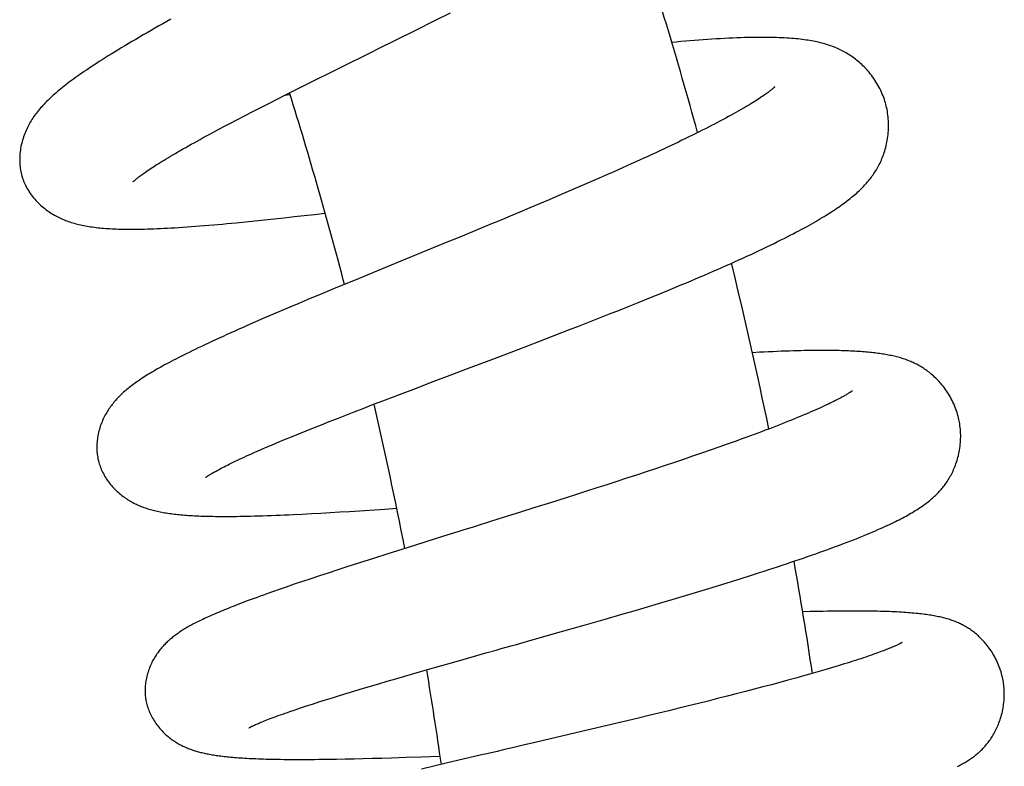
# Model space of a CAD drawing. Header units: millimetres. Extents: x 117 to 1320, y -43 to 1845.
# Tile 101 of 106: x 1239 to 1283, y 1654 to 1687. Entities that reach past the tile are written whole.
import ezdxf

# ---------------------------------------------------------------- set-up
doc = ezdxf.new("R2010")
doc.units = ezdxf.units.MM
doc.header["$LTSCALE"] = 65.395
doc.layers.get('0').update_dxf_attribs({"linetype": 'CONTINUOUS'})

msp = doc.modelspace()

# ---------------------------------------------------------------- linework, layer by layer
at = {"color": 7, "linetype": 'Continuous'}
for p, q in [((1257.624, 1686.973), (1258.287, 1687.305)), ((1256.743, 1686.534), (1257.624, 1686.973)), ((1252.901, 1684.626), (1253.733, 1685.04)), ((1252.288, 1684.321), (1252.901, 1684.626)), ((1251.297, 1683.825), (1251.689, 1684.021)), ((1251.689, 1684.021), (1252.288, 1684.321)), ((1250.535, 1683.441), (1250.912, 1683.631)), ((1251.119, 1683.644), (1250.867, 1683.609)), ((1250.912, 1683.631), (1251.297, 1683.825)), ((1249.806, 1683.07), (1250.167, 1683.254)), ((1250.167, 1683.254), (1250.535, 1683.441)), ((1248.775, 1682.539), (1249.11, 1682.713)), ((1249.11, 1682.713), (1249.454, 1682.89)), ((1249.454, 1682.89), (1249.806, 1683.07)), ((1248.131, 1682.201), (1248.449, 1682.368)), ((1248.449, 1682.368), (1248.775, 1682.539)), ((1247.526, 1681.878), (1247.823, 1682.037)), ((1247.823, 1682.037), (1248.131, 1682.201)), ((1266.364, 1680.549), (1265.981, 1680.377)), ((1266.739, 1680.719), (1266.364, 1680.549)), ((1265.193, 1680.028), (1264.79, 1679.851)), ((1265.591, 1680.203), (1265.193, 1680.028)), ((1265.981, 1680.377), (1265.591, 1680.203)), ((1264.382, 1679.673), (1263.969, 1679.494)), ((1264.79, 1679.851), (1264.382, 1679.673)), ((1263.551, 1679.315), (1263.129, 1679.134)), ((1263.969, 1679.494), (1263.551, 1679.315)), ((1262.27, 1678.77), (1261.834, 1678.586)), ((1262.702, 1678.952), (1262.27, 1678.77)), ((1263.129, 1679.134), (1262.702, 1678.952)), ((1251.751, 1678.244), (1252.209, 1678.296)), ((1252.209, 1678.296), (1252.686, 1678.352)), ((1261.393, 1678.4), (1260.949, 1678.215)), ((1261.834, 1678.586), (1261.393, 1678.4)), ((1249.12, 1677.961), (1249.542, 1678.004)), ((1249.542, 1678.004), (1249.971, 1678.048)), ((1249.971, 1678.048), (1250.407, 1678.095)), ((1250.407, 1678.095), (1250.849, 1678.143)), ((1250.849, 1678.143), (1251.297, 1678.193)), ((1251.297, 1678.193), (1251.751, 1678.244)), ((1260.052, 1677.841), (1259.376, 1677.562)), ((1260.501, 1678.028), (1260.052, 1677.841)), ((1260.949, 1678.215), (1260.501, 1678.028)), ((1259.376, 1677.562), (1258.701, 1677.283)), ((1258.026, 1677.005), (1255.568, 1675.996)), ((1258.701, 1677.283), (1258.026, 1677.005)), ((1255.568, 1675.996), (1254.027, 1675.362)), ((1254.027, 1675.362), (1253.167, 1675.007)), ((1252.536, 1674.744), (1251.918, 1674.486)), ((1253.167, 1675.007), (1252.536, 1674.744)), ((1267.575, 1674.72), (1267.999, 1674.894)), ((1251.513, 1674.316), (1251.113, 1674.148)), ((1251.918, 1674.486), (1251.513, 1674.316)), ((1266.276, 1674.194), (1266.712, 1674.37)), ((1266.712, 1674.37), (1267.145, 1674.545)), ((1267.145, 1674.545), (1267.575, 1674.72)), ((1250.719, 1673.98), (1250.331, 1673.814)), ((1251.113, 1674.148), (1250.719, 1673.98)), ((1265.396, 1673.844), (1265.837, 1674.019)), ((1265.837, 1674.019), (1266.276, 1674.194)), ((1249.572, 1673.487), (1249.201, 1673.325)), ((1249.948, 1673.65), (1249.572, 1673.487)), ((1250.331, 1673.814), (1249.948, 1673.65)), ((1264.056, 1673.318), (1264.505, 1673.494)), ((1264.505, 1673.494), (1264.952, 1673.669)), ((1264.952, 1673.669), (1265.396, 1673.844)), ((1262.921, 1672.879), (1263.604, 1673.143)), ((1263.604, 1673.143), (1264.056, 1673.318)), ((1261.318, 1672.264), (1262.235, 1672.615)), ((1262.235, 1672.615), (1262.921, 1672.879)), ((1260.178, 1671.83), (1261.318, 1672.264)), ((1259.054, 1671.404), (1260.178, 1671.83)), ((1256.647, 1670.491), (1257.512, 1670.82)), ((1256.009, 1670.249), (1256.647, 1670.491)), ((1276.243, 1670.412), (1276.243, 1670.412)), ((1254.776, 1669.777), (1255.385, 1670.01)), ((1255.385, 1670.01), (1256.009, 1670.249)), ((1253.609, 1669.325), (1253.989, 1669.473)), ((1253.989, 1669.473), (1254.379, 1669.624)), ((1254.379, 1669.624), (1254.776, 1669.777)), ((1252.516, 1668.896), (1252.872, 1669.037)), ((1252.872, 1669.037), (1253.236, 1669.18)), ((1253.236, 1669.18), (1253.609, 1669.325)), ((1251.502, 1668.49), (1251.831, 1668.622)), ((1251.831, 1668.622), (1252.169, 1668.758)), ((1252.169, 1668.758), (1252.516, 1668.896)), ((1250.58, 1668.109), (1250.876, 1668.233)), ((1250.876, 1668.233), (1251.184, 1668.36)), ((1251.184, 1668.36), (1251.502, 1668.49)), ((1271.006, 1668.15), (1270.645, 1668.021)), ((1271.356, 1668.277), (1271.006, 1668.15)), ((1250.023, 1667.873), (1250.295, 1667.989)), ((1250.295, 1667.989), (1250.58, 1668.109)), ((1269.894, 1667.757), (1269.505, 1667.622)), ((1270.274, 1667.89), (1269.894, 1667.757)), ((1270.645, 1668.021), (1270.274, 1667.89)), ((1268.703, 1667.348), (1268.292, 1667.209)), ((1269.108, 1667.486), (1268.703, 1667.348)), ((1269.505, 1667.622), (1269.108, 1667.486)), ((1267.453, 1666.928), (1267.026, 1666.787)), ((1267.875, 1667.069), (1267.453, 1666.928)), ((1268.292, 1667.209), (1267.875, 1667.069)), ((1266.159, 1666.502), (1265.718, 1666.359)), ((1266.595, 1666.645), (1266.159, 1666.502)), ((1267.026, 1666.787), (1266.595, 1666.645)), ((1264.824, 1666.07), (1264.371, 1665.925)), ((1265.273, 1666.215), (1264.824, 1666.07)), ((1265.718, 1666.359), (1265.273, 1666.215)), ((1263.454, 1665.632), (1262.76, 1665.412)), ((1263.914, 1665.779), (1263.454, 1665.632)), ((1264.371, 1665.925), (1263.914, 1665.779)), ((1254.217, 1665.052), (1254.666, 1665.081)), ((1254.666, 1665.081), (1255.349, 1665.127)), ((1255.349, 1665.127), (1255.885, 1665.165)), ((1262.063, 1665.192), (1261.367, 1664.973)), ((1262.76, 1665.412), (1262.063, 1665.192)), ((1251.664, 1664.902), (1252.072, 1664.923)), ((1252.072, 1664.923), (1252.488, 1664.946)), ((1252.488, 1664.946), (1252.91, 1664.971)), ((1252.91, 1664.971), (1253.339, 1664.996)), ((1253.339, 1664.996), (1253.775, 1665.023)), ((1253.775, 1665.023), (1254.217, 1665.052)), ((1261.367, 1664.973), (1260.444, 1664.683)), ((1257.926, 1663.894), (1256.357, 1663.401)), ((1256.357, 1663.401), (1255.486, 1663.126)), ((1254.848, 1662.923), (1254.223, 1662.723)), ((1255.486, 1663.126), (1254.848, 1662.923)), ((1253.611, 1662.526), (1253.211, 1662.396)), ((1254.223, 1662.723), (1253.611, 1662.526)), ((1252.045, 1662.013), (1251.672, 1661.888)), ((1252.427, 1662.139), (1252.045, 1662.013)), ((1252.815, 1662.267), (1252.427, 1662.139)), ((1253.211, 1662.396), (1252.815, 1662.267)), ((1270.845, 1661.892), (1271.271, 1662.026)), ((1271.271, 1662.026), (1271.691, 1662.158)), ((1271.691, 1662.158), (1272.103, 1662.29)), ((1251.307, 1661.764), (1250.946, 1661.641)), ((1251.672, 1661.888), (1251.307, 1661.764)), ((1269.534, 1661.489), (1269.976, 1661.624)), ((1269.976, 1661.624), (1270.413, 1661.758)), ((1270.413, 1661.758), (1270.845, 1661.892)), ((1268.19, 1661.085), (1268.64, 1661.22)), ((1268.64, 1661.22), (1269.089, 1661.354)), ((1269.089, 1661.354), (1269.534, 1661.489)), ((1266.593, 1660.615), (1267.281, 1660.816)), ((1267.281, 1660.816), (1267.737, 1660.951)), ((1267.737, 1660.951), (1268.19, 1661.085)), ((1265.195, 1660.21), (1265.897, 1660.412)), ((1265.897, 1660.412), (1266.593, 1660.615)), ((1263.082, 1659.605), (1264.255, 1659.94)), ((1264.255, 1659.94), (1265.195, 1660.21)), ((1261.691, 1659.211), (1263.082, 1659.605)), ((1258.326, 1658.257), (1259.204, 1658.506)), ((1259.204, 1658.506), (1259.873, 1658.696)), ((1257.261, 1657.953), (1257.895, 1658.134)), ((1257.895, 1658.134), (1258.326, 1658.257)), ((1255.849, 1657.545), (1256.242, 1657.66)), ((1256.242, 1657.66), (1256.643, 1657.776)), ((1256.643, 1657.776), (1257.261, 1657.953)), ((1274.057, 1657.667), (1273.715, 1657.572)), ((1274.388, 1657.761), (1274.057, 1657.667)), ((1274.709, 1657.853), (1274.388, 1657.761)), ((1275.02, 1657.943), (1274.709, 1657.853)), ((1254.358, 1657.106), (1254.719, 1657.214)), ((1254.719, 1657.214), (1255.087, 1657.323)), ((1255.087, 1657.323), (1255.464, 1657.433)), ((1255.464, 1657.433), (1255.849, 1657.545)), ((1272.253, 1657.178), (1271.864, 1657.076)), ((1272.633, 1657.279), (1272.253, 1657.178)), ((1273.003, 1657.378), (1272.633, 1657.279)), ((1273.364, 1657.476), (1273.003, 1657.378)), ((1273.715, 1657.572), (1273.364, 1657.476)), ((1253.011, 1656.697), (1253.332, 1656.796)), ((1253.332, 1656.796), (1253.664, 1656.897)), ((1253.664, 1656.897), (1254.006, 1657.001)), ((1254.006, 1657.001), (1254.358, 1657.106)), ((1270.646, 1656.762), (1270.225, 1656.656)), ((1271.059, 1656.868), (1270.646, 1656.762)), ((1271.466, 1656.972), (1271.059, 1656.868)), ((1271.864, 1657.076), (1271.466, 1656.972)), ((1251.589, 1656.242), (1251.847, 1656.327)), ((1251.847, 1656.327), (1252.119, 1656.415)), ((1252.119, 1656.415), (1252.404, 1656.506)), ((1252.404, 1656.506), (1252.701, 1656.6)), ((1252.701, 1656.6), (1253.011, 1656.697)), ((1268.931, 1656.333), (1268.49, 1656.224)), ((1269.367, 1656.441), (1268.931, 1656.333)), ((1269.799, 1656.548), (1269.367, 1656.441)), ((1270.225, 1656.656), (1269.799, 1656.548)), ((1251.112, 1656.081), (1251.344, 1656.16)), ((1251.344, 1656.16), (1251.589, 1656.242)), ((1267.144, 1655.897), (1266.686, 1655.787)), ((1267.597, 1656.007), (1267.144, 1655.897)), ((1268.046, 1656.116), (1267.597, 1656.007)), ((1268.49, 1656.224), (1268.046, 1656.116)), ((1265.293, 1655.454), (1264.59, 1655.288)), ((1265.993, 1655.621), (1265.293, 1655.454)), ((1266.686, 1655.787), (1265.993, 1655.621)), ((1249.272, 1655.344), (1249.271, 1655.344)), ((1263.885, 1655.122), (1262.944, 1654.901)), ((1264.59, 1655.288), (1263.885, 1655.122)), ((1262.003, 1654.68), (1261.533, 1654.571)), ((1262.944, 1654.901), (1262.003, 1654.68)), ((1256.979, 1654.054), (1257.825, 1654.084)), ((1252.798, 1653.948), (1253.188, 1653.953)), ((1253.188, 1653.953), (1253.581, 1653.96)), ((1253.581, 1653.96), (1253.978, 1653.968)), ((1253.978, 1653.968), (1254.383, 1653.978)), ((1254.383, 1653.978), (1254.797, 1653.988)), ((1254.797, 1653.988), (1255.22, 1654)), ((1255.22, 1654), (1255.65, 1654.012)), ((1255.65, 1654.012), (1256.308, 1654.032)), ((1256.308, 1654.032), (1256.979, 1654.054)), ((1258.093, 1653.767), (1256.994, 1653.508))]:
    msp.add_line(p, q, dxfattribs=at)
for points in [[(1245.796, 1687.016), (1245.615, 1686.915), (1245.436, 1686.814), (1245.258, 1686.714), (1245.081, 1686.613), (1244.906, 1686.514), (1244.732, 1686.414), (1244.559, 1686.314), (1244.388, 1686.215), (1244.219, 1686.117), (1244.053, 1686.019), (1243.889, 1685.922), (1243.729, 1685.827), (1243.572, 1685.733), (1243.419, 1685.64), (1243.27, 1685.549), (1243.125, 1685.46), (1242.984, 1685.373), (1242.847, 1685.287), (1242.715, 1685.204), (1242.588, 1685.123), (1242.465, 1685.043), (1242.346, 1684.966), (1242.231, 1684.891), (1242.121, 1684.817), (1242.013, 1684.745), (1241.91, 1684.674), (1241.809, 1684.605), (1241.712, 1684.537), (1241.617, 1684.471), (1241.525, 1684.405), (1241.436, 1684.34), (1241.349, 1684.276), (1241.264, 1684.213), (1241.181, 1684.151), (1241.101, 1684.089), (1241.023, 1684.028), (1240.947, 1683.968), (1240.873, 1683.908), (1240.801, 1683.849), (1240.731, 1683.791), (1240.662, 1683.732), (1240.595, 1683.674), (1240.53, 1683.617), (1240.467, 1683.559), (1240.405, 1683.502), (1240.345, 1683.446), (1240.287, 1683.389), (1240.23, 1683.332), (1240.175, 1683.276), (1240.121, 1683.22), (1240.069, 1683.164), (1240.019, 1683.108), (1239.969, 1683.052), (1239.921, 1682.995), (1239.874, 1682.939), (1239.829, 1682.882), (1239.784, 1682.824), (1239.741, 1682.767), (1239.699, 1682.709), (1239.659, 1682.65), (1239.619, 1682.592), (1239.581, 1682.533), (1239.544, 1682.473), (1239.508, 1682.414), (1239.474, 1682.354), (1239.441, 1682.294), (1239.409, 1682.233), (1239.378, 1682.17), (1239.347, 1682.107), (1239.317, 1682.041), (1239.289, 1681.974), (1239.261, 1681.905), (1239.234, 1681.835), (1239.209, 1681.764), (1239.185, 1681.691), (1239.162, 1681.618), (1239.142, 1681.545), (1239.123, 1681.471), (1239.106, 1681.396), (1239.09, 1681.321), (1239.076, 1681.245), (1239.065, 1681.169), (1239.055, 1681.092), (1239.047, 1681.016), (1239.041, 1680.939), (1239.037, 1680.863), (1239.035, 1680.787), (1239.035, 1680.712), (1239.036, 1680.637), (1239.04, 1680.563), (1239.046, 1680.491), (1239.054, 1680.419), (1239.063, 1680.348), (1239.074, 1680.278), (1239.087, 1680.209), (1239.101, 1680.141), (1239.118, 1680.075), (1239.135, 1680.009), (1239.15, 1679.962)], [(1253.733, 1685.04), (1254.367, 1685.354), (1254.579, 1685.459), (1254.792, 1685.565), (1255.007, 1685.671), (1256.743, 1686.534)], [(1277.743, 1683.213), (1277.727, 1683.272), (1277.703, 1683.352), (1277.677, 1683.432), (1277.649, 1683.513), (1277.618, 1683.593), (1277.586, 1683.673), (1277.551, 1683.754), (1277.514, 1683.833), (1277.475, 1683.913), (1277.434, 1683.991), (1277.392, 1684.069), (1277.347, 1684.146), (1277.301, 1684.222), (1277.253, 1684.296), (1277.203, 1684.369), (1277.153, 1684.44), (1277.101, 1684.51), (1277.049, 1684.577), (1276.995, 1684.643), (1276.941, 1684.706), (1276.887, 1684.768), (1276.832, 1684.827), (1276.777, 1684.884), (1276.721, 1684.94), (1276.665, 1684.993), (1276.609, 1685.044), (1276.553, 1685.094), (1276.496, 1685.142), (1276.439, 1685.189), (1276.382, 1685.234), (1276.324, 1685.277), (1276.266, 1685.319), (1276.207, 1685.36), (1276.149, 1685.399), (1276.09, 1685.437), (1276.031, 1685.474), (1275.972, 1685.509), (1275.913, 1685.543), (1275.853, 1685.575), (1275.793, 1685.607), (1275.732, 1685.637), (1275.671, 1685.667), (1275.608, 1685.695), (1275.546, 1685.723), (1275.482, 1685.75), (1275.418, 1685.775), (1275.353, 1685.8), (1275.288, 1685.824), (1275.221, 1685.847), (1275.154, 1685.869), (1275.087, 1685.89), (1275.018, 1685.911), (1274.948, 1685.93), (1274.877, 1685.949), (1274.805, 1685.967), (1274.731, 1685.985), (1274.657, 1686.001), (1274.581, 1686.017), (1274.504, 1686.032), (1274.425, 1686.047), (1274.345, 1686.061), (1274.263, 1686.074), (1274.179, 1686.087), (1274.094, 1686.099), (1274.006, 1686.111), (1273.915, 1686.121), (1273.823, 1686.132), (1273.727, 1686.142), (1273.629, 1686.151), (1273.527, 1686.159), (1273.423, 1686.167), (1273.316, 1686.174), (1273.206, 1686.181), (1273.093, 1686.186), (1272.977, 1686.191), (1272.858, 1686.196), (1272.735, 1686.199), (1272.608, 1686.202), (1272.477, 1686.204), (1272.341, 1686.205), (1272.202, 1686.206), (1272.057, 1686.205), (1271.907, 1686.204), (1271.752, 1686.201), (1271.592, 1686.198), (1271.427, 1686.193), (1271.257, 1686.188), (1271.083, 1686.182), (1270.905, 1686.174), (1270.723, 1686.166), (1270.539, 1686.156), (1270.352, 1686.146), (1270.163, 1686.134), (1269.972, 1686.122), (1269.779, 1686.109), (1269.583, 1686.095), (1269.386, 1686.08), (1269.187, 1686.064), (1268.987, 1686.048), (1268.785, 1686.031), (1268.581, 1686.013), (1268.376, 1685.995), (1268.179, 1685.976)], [(1272.776, 1683.995), (1272.776, 1683.995), (1272.775, 1683.994), (1272.773, 1683.992), (1272.77, 1683.989), (1272.766, 1683.985), (1272.76, 1683.979), (1272.753, 1683.972), (1272.744, 1683.963), (1272.733, 1683.953), (1272.721, 1683.942), (1272.707, 1683.929), (1272.691, 1683.915), (1272.672, 1683.9), (1272.652, 1683.882), (1272.629, 1683.863), (1272.604, 1683.843), (1272.577, 1683.821), (1272.546, 1683.797), (1272.513, 1683.772), (1272.477, 1683.744), (1272.438, 1683.715), (1272.395, 1683.684), (1272.349, 1683.652), (1272.3, 1683.617), (1272.247, 1683.58), (1272.191, 1683.542), (1272.132, 1683.502), (1272.069, 1683.461), (1272.002, 1683.417), (1271.932, 1683.373), (1271.859, 1683.326), (1271.782, 1683.279), (1271.702, 1683.23), (1271.619, 1683.179), (1271.532, 1683.127), (1271.442, 1683.074), (1271.348, 1683.019), (1271.251, 1682.963), (1271.15, 1682.905), (1271.045, 1682.847), (1270.938, 1682.786), (1270.826, 1682.725), (1270.712, 1682.662), (1270.594, 1682.599), (1270.473, 1682.534), (1270.349, 1682.468), (1270.221, 1682.401), (1270.091, 1682.333), (1269.958, 1682.264), (1269.821, 1682.194), (1269.682, 1682.123), (1269.54, 1682.051), (1269.395, 1681.978), (1269.248, 1681.905), (1269.098, 1681.831), (1268.945, 1681.756), (1268.79, 1681.68), (1268.633, 1681.604), (1268.473, 1681.527), (1268.31, 1681.449), (1268.145, 1681.371), (1267.978, 1681.292), (1267.808, 1681.212), (1267.636, 1681.132), (1267.461, 1681.05), (1267.284, 1680.969), (1267.105, 1680.886), (1266.923, 1680.803), (1266.739, 1680.719)], [(1267.999, 1674.894), (1268.21, 1674.981), (1268.419, 1675.068), (1268.626, 1675.155), (1268.832, 1675.241), (1269.036, 1675.327), (1269.239, 1675.413), (1269.44, 1675.499), (1269.639, 1675.584), (1269.836, 1675.669), (1270.032, 1675.754), (1270.226, 1675.839), (1270.418, 1675.923), (1270.608, 1676.007), (1270.797, 1676.091), (1270.984, 1676.174), (1271.169, 1676.258), (1271.353, 1676.342), (1271.536, 1676.425), (1271.718, 1676.509), (1271.898, 1676.593), (1272.076, 1676.677), (1272.25, 1676.759), (1272.421, 1676.841), (1272.587, 1676.921), (1272.749, 1677), (1272.904, 1677.076), (1273.055, 1677.151), (1273.199, 1677.224), (1273.338, 1677.294), (1273.473, 1677.363), (1273.602, 1677.43), (1273.727, 1677.496), (1273.848, 1677.56), (1273.966, 1677.623), (1274.08, 1677.684), (1274.191, 1677.745), (1274.299, 1677.805), (1274.405, 1677.864), (1274.507, 1677.922), (1274.607, 1677.98), (1274.705, 1678.037), (1274.8, 1678.093), (1274.893, 1678.148), (1274.983, 1678.203), (1275.071, 1678.257), (1275.156, 1678.31), (1275.24, 1678.363), (1275.321, 1678.415), (1275.4, 1678.467), (1275.477, 1678.518), (1275.552, 1678.568), (1275.626, 1678.618), (1275.697, 1678.668), (1275.767, 1678.718), (1275.835, 1678.767), (1275.902, 1678.815), (1275.967, 1678.864), (1276.031, 1678.912), (1276.093, 1678.961), (1276.154, 1679.009), (1276.213, 1679.057), (1276.272, 1679.105), (1276.329, 1679.153), (1276.385, 1679.202), (1276.44, 1679.25), (1276.494, 1679.299), (1276.547, 1679.347), (1276.598, 1679.396), (1276.649, 1679.445), (1276.698, 1679.495), (1276.746, 1679.544), (1276.793, 1679.594), (1276.84, 1679.644), (1276.885, 1679.695), (1276.929, 1679.746), (1276.973, 1679.798), (1277.015, 1679.85), (1277.057, 1679.903), (1277.097, 1679.957), (1277.137, 1680.01), (1277.175, 1680.064), (1277.213, 1680.119), (1277.249, 1680.174), (1277.285, 1680.23), (1277.319, 1680.287), (1277.353, 1680.345), (1277.387, 1680.404), (1277.419, 1680.464), (1277.451, 1680.526), (1277.482, 1680.589), (1277.513, 1680.653), (1277.542, 1680.719), (1277.571, 1680.785), (1277.598, 1680.853), (1277.624, 1680.922), (1277.65, 1680.992), (1277.674, 1681.064), (1277.697, 1681.136), (1277.718, 1681.211), (1277.739, 1681.286), (1277.758, 1681.364), (1277.777, 1681.443), (1277.793, 1681.524), (1277.808, 1681.606), (1277.822, 1681.689), (1277.834, 1681.774), (1277.844, 1681.86), (1277.852, 1681.946), (1277.858, 1682.033), (1277.863, 1682.121), (1277.865, 1682.209), (1277.865, 1682.298), (1277.863, 1682.386), (1277.86, 1682.474), (1277.854, 1682.562), (1277.846, 1682.649), (1277.836, 1682.735), (1277.824, 1682.821), (1277.811, 1682.906), (1277.795, 1682.989), (1277.778, 1683.071), (1277.759, 1683.152), (1277.743, 1683.213)], [(1244.102, 1679.749), (1244.101, 1679.749), (1244.102, 1679.749), (1244.104, 1679.751), (1244.107, 1679.754), (1244.111, 1679.759), (1244.117, 1679.765), (1244.125, 1679.772), (1244.134, 1679.781), (1244.145, 1679.791), (1244.158, 1679.803), (1244.173, 1679.816), (1244.189, 1679.831), (1244.208, 1679.847), (1244.23, 1679.865), (1244.254, 1679.885), (1244.28, 1679.907), (1244.31, 1679.93), (1244.342, 1679.956), (1244.378, 1679.983), (1244.416, 1680.012), (1244.458, 1680.044), (1244.504, 1680.077), (1244.553, 1680.112), (1244.605, 1680.149), (1244.66, 1680.188), (1244.719, 1680.229), (1244.781, 1680.271), (1244.846, 1680.315), (1244.915, 1680.36), (1244.987, 1680.407), (1245.062, 1680.456), (1245.141, 1680.506), (1245.223, 1680.558), (1245.308, 1680.612), (1245.397, 1680.666), (1245.488, 1680.722), (1245.583, 1680.78), (1245.68, 1680.838), (1245.781, 1680.898), (1245.884, 1680.959), (1245.991, 1681.022), (1246.101, 1681.085), (1246.215, 1681.151), (1246.332, 1681.218), (1246.452, 1681.286), (1246.575, 1681.356), (1246.702, 1681.426), (1246.832, 1681.499), (1246.965, 1681.572), (1247.101, 1681.647), (1247.24, 1681.723), (1247.381, 1681.8), (1247.526, 1681.878)], [(1239.15, 1679.962), (1239.165, 1679.913), (1239.187, 1679.849), (1239.211, 1679.785), (1239.237, 1679.721), (1239.265, 1679.657), (1239.295, 1679.593), (1239.327, 1679.529), (1239.361, 1679.466), (1239.398, 1679.403), (1239.436, 1679.34), (1239.476, 1679.277), (1239.519, 1679.215), (1239.563, 1679.153), (1239.609, 1679.092), (1239.657, 1679.032), (1239.707, 1678.973), (1239.758, 1678.916), (1239.811, 1678.859), (1239.865, 1678.804), (1239.921, 1678.751), (1239.977, 1678.698), (1240.034, 1678.648), (1240.093, 1678.599), (1240.153, 1678.551), (1240.213, 1678.504), (1240.274, 1678.46), (1240.336, 1678.417), (1240.398, 1678.375), (1240.46, 1678.336), (1240.521, 1678.299), (1240.583, 1678.263), (1240.644, 1678.229), (1240.705, 1678.197), (1240.767, 1678.166), (1240.828, 1678.136), (1240.89, 1678.107), (1240.953, 1678.08), (1241.016, 1678.054), (1241.079, 1678.028), (1241.143, 1678.004), (1241.207, 1677.981), (1241.273, 1677.958), (1241.339, 1677.937), (1241.406, 1677.916), (1241.474, 1677.896), (1241.542, 1677.877), (1241.612, 1677.859), (1241.682, 1677.842), (1241.753, 1677.826), (1241.825, 1677.81), (1241.898, 1677.795), (1241.972, 1677.781), (1242.048, 1677.767), (1242.125, 1677.755), (1242.203, 1677.742), (1242.282, 1677.731), (1242.363, 1677.72), (1242.445, 1677.71), (1242.528, 1677.701), (1242.613, 1677.692), (1242.699, 1677.684), (1242.787, 1677.676), (1242.877, 1677.669), (1242.968, 1677.663), (1243.061, 1677.657), (1243.156, 1677.652), (1243.254, 1677.647), (1243.353, 1677.643), (1243.455, 1677.639), (1243.558, 1677.637), (1243.665, 1677.634), (1243.773, 1677.633), (1243.884, 1677.632), (1243.999, 1677.631), (1244.116, 1677.631), (1244.236, 1677.632), (1244.359, 1677.634), (1244.486, 1677.636), (1244.616, 1677.639), (1244.75, 1677.642), (1244.887, 1677.647), (1245.029, 1677.652), (1245.175, 1677.658), (1245.326, 1677.664), (1245.48, 1677.672), (1245.64, 1677.68), (1245.804, 1677.689), (1245.974, 1677.699), (1246.148, 1677.71), (1246.328, 1677.721), (1246.513, 1677.734), (1246.702, 1677.748), (1246.895, 1677.762), (1247.091, 1677.777), (1247.29, 1677.793), (1247.49, 1677.81), (1247.691, 1677.827), (1247.892, 1677.845), (1248.094, 1677.863), (1248.296, 1677.881), (1248.5, 1677.9), (1248.705, 1677.92), (1249.12, 1677.961)], [(1249.201, 1673.325), (1249.018, 1673.244), (1248.835, 1673.163), (1248.654, 1673.083), (1248.475, 1673.003), (1248.299, 1672.923), (1248.125, 1672.845), (1247.955, 1672.767), (1247.788, 1672.691), (1247.625, 1672.615), (1247.466, 1672.541), (1247.312, 1672.469), (1247.161, 1672.398), (1247.016, 1672.328), (1246.874, 1672.26), (1246.738, 1672.194), (1246.606, 1672.129), (1246.478, 1672.066), (1246.355, 1672.005), (1246.237, 1671.945), (1246.122, 1671.887), (1246.012, 1671.831), (1245.906, 1671.775), (1245.803, 1671.721), (1245.703, 1671.668), (1245.607, 1671.617), (1245.513, 1671.566), (1245.423, 1671.516), (1245.335, 1671.467), (1245.25, 1671.419), (1245.167, 1671.372), (1245.086, 1671.326), (1245.008, 1671.28), (1244.932, 1671.235), (1244.858, 1671.191), (1244.786, 1671.147), (1244.715, 1671.103), (1244.646, 1671.06), (1244.579, 1671.017), (1244.513, 1670.974), (1244.449, 1670.932), (1244.387, 1670.89), (1244.325, 1670.848), (1244.265, 1670.807), (1244.206, 1670.765), (1244.149, 1670.724), (1244.092, 1670.682), (1244.037, 1670.64), (1243.982, 1670.598), (1243.929, 1670.557), (1243.877, 1670.515), (1243.825, 1670.472), (1243.775, 1670.43), (1243.726, 1670.388), (1243.678, 1670.345), (1243.631, 1670.302), (1243.584, 1670.259), (1243.539, 1670.216), (1243.494, 1670.172), (1243.451, 1670.127), (1243.408, 1670.082), (1243.365, 1670.036), (1243.324, 1669.99), (1243.284, 1669.944), (1243.244, 1669.897), (1243.206, 1669.85), (1243.168, 1669.802), (1243.131, 1669.753), (1243.095, 1669.704), (1243.059, 1669.654), (1243.025, 1669.603), (1242.991, 1669.552), (1242.957, 1669.499), (1242.925, 1669.445), (1242.892, 1669.39), (1242.861, 1669.333), (1242.83, 1669.275), (1242.799, 1669.215), (1242.77, 1669.153), (1242.741, 1669.09), (1242.714, 1669.025), (1242.687, 1668.96), (1242.662, 1668.893), (1242.638, 1668.826), (1242.616, 1668.757), (1242.595, 1668.688), (1242.576, 1668.618), (1242.558, 1668.547), (1242.542, 1668.476), (1242.528, 1668.404), (1242.516, 1668.332), (1242.505, 1668.26), (1242.497, 1668.188), (1242.49, 1668.116), (1242.485, 1668.044), (1242.482, 1667.974), (1242.481, 1667.903), (1242.481, 1667.834), (1242.484, 1667.765), (1242.488, 1667.697), (1242.494, 1667.629), (1242.501, 1667.563), (1242.511, 1667.498), (1242.521, 1667.433), (1242.534, 1667.369), (1242.544, 1667.323)], [(1281.022, 1669.066), (1281.01, 1669.123), (1280.992, 1669.201), (1280.973, 1669.279), (1280.951, 1669.357), (1280.927, 1669.436), (1280.902, 1669.514), (1280.874, 1669.593), (1280.844, 1669.671), (1280.813, 1669.749), (1280.779, 1669.826), (1280.744, 1669.903), (1280.707, 1669.978), (1280.668, 1670.053), (1280.628, 1670.127), (1280.587, 1670.199), (1280.544, 1670.27), (1280.5, 1670.339), (1280.454, 1670.407), (1280.408, 1670.473), (1280.362, 1670.537), (1280.314, 1670.6), (1280.266, 1670.66), (1280.218, 1670.718), (1280.169, 1670.774), (1280.12, 1670.829), (1280.072, 1670.881), (1280.022, 1670.932), (1279.973, 1670.98), (1279.924, 1671.027), (1279.874, 1671.073), (1279.824, 1671.117), (1279.775, 1671.159), (1279.725, 1671.2), (1279.675, 1671.24), (1279.625, 1671.278), (1279.575, 1671.315), (1279.526, 1671.35), (1279.476, 1671.384), (1279.426, 1671.417), (1279.376, 1671.449), (1279.326, 1671.479), (1279.275, 1671.509), (1279.224, 1671.538), (1279.173, 1671.566), (1279.121, 1671.594), (1279.068, 1671.62), (1279.015, 1671.646), (1278.962, 1671.671), (1278.908, 1671.695), (1278.854, 1671.718), (1278.8, 1671.741), (1278.745, 1671.762), (1278.69, 1671.783), (1278.635, 1671.803), (1278.579, 1671.822), (1278.523, 1671.841), (1278.466, 1671.859), (1278.408, 1671.877), (1278.35, 1671.893), (1278.291, 1671.91), (1278.232, 1671.925), (1278.172, 1671.94), (1278.112, 1671.955), (1278.051, 1671.969), (1277.989, 1671.982), (1277.927, 1671.995), (1277.864, 1672.008), (1277.8, 1672.02), (1277.735, 1672.032), (1277.67, 1672.043), (1277.603, 1672.054), (1277.535, 1672.064), (1277.467, 1672.074), (1277.397, 1672.084), (1277.326, 1672.094), (1277.253, 1672.103), (1277.179, 1672.111), (1277.104, 1672.12), (1277.028, 1672.128), (1276.95, 1672.135), (1276.87, 1672.142), (1276.789, 1672.149), (1276.706, 1672.156), (1276.621, 1672.162), (1276.534, 1672.168), (1276.445, 1672.174), (1276.354, 1672.179), (1276.261, 1672.184), (1276.166, 1672.189), (1276.069, 1672.193), (1275.969, 1672.197), (1275.867, 1672.201), (1275.762, 1672.204), (1275.655, 1672.207), (1275.545, 1672.209), (1275.432, 1672.211), (1275.316, 1672.213), (1275.196, 1672.214), (1275.074, 1672.215), (1274.948, 1672.215), (1274.818, 1672.215), (1274.685, 1672.214), (1274.547, 1672.213), (1274.405, 1672.211), (1274.257, 1672.209), (1274.105, 1672.206), (1273.946, 1672.203), (1273.782, 1672.199), (1273.612, 1672.194), (1273.436, 1672.188), (1273.256, 1672.182), (1273.071, 1672.175), (1272.882, 1672.168), (1272.69, 1672.159), (1272.495, 1672.151), (1272.298, 1672.141), (1272.099, 1672.131), (1271.781, 1672.114)], [(1257.512, 1670.82), (1258.389, 1671.152), (1259.054, 1671.404)], [(1276.243, 1670.412), (1276.242, 1670.411), (1276.24, 1670.409), (1276.236, 1670.406), (1276.231, 1670.402), (1276.224, 1670.397), (1276.215, 1670.391), (1276.205, 1670.383), (1276.193, 1670.375), (1276.179, 1670.365), (1276.163, 1670.354), (1276.145, 1670.342), (1276.125, 1670.329), (1276.103, 1670.314), (1276.078, 1670.298), (1276.05, 1670.281), (1276.021, 1670.263), (1275.988, 1670.244), (1275.953, 1670.223), (1275.915, 1670.201), (1275.874, 1670.177), (1275.83, 1670.152), (1275.782, 1670.126), (1275.731, 1670.099), (1275.677, 1670.069), (1275.618, 1670.038), (1275.555, 1670.006), (1275.487, 1669.971), (1275.416, 1669.935), (1275.34, 1669.898), (1275.261, 1669.859), (1275.178, 1669.82), (1275.093, 1669.779), (1275.004, 1669.738), (1274.912, 1669.695), (1274.816, 1669.652), (1274.717, 1669.607), (1274.614, 1669.561), (1274.507, 1669.514), (1274.397, 1669.466), (1274.283, 1669.417), (1274.165, 1669.367), (1274.044, 1669.316), (1273.919, 1669.264), (1273.792, 1669.212), (1273.661, 1669.158), (1273.527, 1669.104), (1273.389, 1669.049), (1273.249, 1668.993), (1273.106, 1668.937), (1272.96, 1668.879), (1272.811, 1668.822), (1272.659, 1668.763), (1272.505, 1668.704), (1272.348, 1668.645), (1272.189, 1668.584), (1272.027, 1668.524), (1271.862, 1668.463), (1271.696, 1668.401), (1271.527, 1668.339), (1271.356, 1668.277)], [(1279.186, 1665.134), (1279.247, 1665.174), (1279.306, 1665.214), (1279.365, 1665.254), (1279.422, 1665.294), (1279.478, 1665.334), (1279.533, 1665.374), (1279.587, 1665.415), (1279.639, 1665.456), (1279.69, 1665.496), (1279.74, 1665.537), (1279.788, 1665.577), (1279.834, 1665.617), (1279.879, 1665.657), (1279.924, 1665.698), (1279.967, 1665.739), (1280.009, 1665.78), (1280.051, 1665.822), (1280.092, 1665.864), (1280.132, 1665.907), (1280.172, 1665.951), (1280.211, 1665.996), (1280.249, 1666.041), (1280.286, 1666.086), (1280.323, 1666.132), (1280.359, 1666.179), (1280.394, 1666.227), (1280.429, 1666.275), (1280.463, 1666.324), (1280.496, 1666.375), (1280.529, 1666.426), (1280.561, 1666.479), (1280.593, 1666.533), (1280.625, 1666.589), (1280.656, 1666.645), (1280.686, 1666.704), (1280.716, 1666.763), (1280.745, 1666.824), (1280.773, 1666.887), (1280.8, 1666.951), (1280.827, 1667.017), (1280.853, 1667.084), (1280.878, 1667.153), (1280.902, 1667.224), (1280.925, 1667.297), (1280.947, 1667.371), (1280.967, 1667.447), (1280.986, 1667.524), (1281.004, 1667.603), (1281.021, 1667.684), (1281.035, 1667.765), (1281.048, 1667.847), (1281.059, 1667.93), (1281.069, 1668.014), (1281.076, 1668.098), (1281.082, 1668.183), (1281.086, 1668.267), (1281.087, 1668.352), (1281.087, 1668.436), (1281.085, 1668.52), (1281.081, 1668.603), (1281.075, 1668.686), (1281.067, 1668.768), (1281.057, 1668.849), (1281.046, 1668.928), (1281.033, 1669.007), (1281.022, 1669.066)], [(1247.352, 1666.543), (1247.353, 1666.543), (1247.354, 1666.545), (1247.358, 1666.547), (1247.362, 1666.551), (1247.369, 1666.556), (1247.377, 1666.562), (1247.387, 1666.569), (1247.399, 1666.578), (1247.413, 1666.587), (1247.429, 1666.598), (1247.447, 1666.611), (1247.468, 1666.624), (1247.491, 1666.639), (1247.516, 1666.654), (1247.543, 1666.672), (1247.573, 1666.69), (1247.605, 1666.71), (1247.64, 1666.73), (1247.678, 1666.753), (1247.719, 1666.776), (1247.763, 1666.801), (1247.81, 1666.827), (1247.86, 1666.855), (1247.914, 1666.884), (1247.971, 1666.915), (1248.033, 1666.948), (1248.098, 1666.982), (1248.168, 1667.018), (1248.242, 1667.055), (1248.32, 1667.094), (1248.402, 1667.135), (1248.487, 1667.177), (1248.576, 1667.22), (1248.668, 1667.264), (1248.763, 1667.309), (1248.862, 1667.355), (1248.963, 1667.402), (1249.068, 1667.451), (1249.175, 1667.5), (1249.286, 1667.55), (1249.401, 1667.601), (1249.518, 1667.653), (1249.64, 1667.707), (1249.764, 1667.761), (1249.892, 1667.817), (1250.023, 1667.873)], [(1242.544, 1667.323), (1242.555, 1667.276), (1242.572, 1667.214), (1242.59, 1667.151), (1242.611, 1667.088), (1242.633, 1667.025), (1242.657, 1666.962), (1242.683, 1666.899), (1242.711, 1666.836), (1242.741, 1666.773), (1242.773, 1666.711), (1242.807, 1666.648), (1242.842, 1666.586), (1242.88, 1666.524), (1242.919, 1666.463), (1242.96, 1666.403), (1243.003, 1666.343), (1243.048, 1666.285), (1243.093, 1666.228), (1243.14, 1666.172), (1243.188, 1666.117), (1243.238, 1666.064), (1243.288, 1666.012), (1243.339, 1665.961), (1243.391, 1665.912), (1243.443, 1665.865), (1243.496, 1665.819), (1243.55, 1665.775), (1243.604, 1665.732), (1243.658, 1665.691), (1243.712, 1665.652), (1243.765, 1665.615), (1243.819, 1665.579), (1243.873, 1665.545), (1243.926, 1665.512), (1243.98, 1665.48), (1244.033, 1665.45), (1244.087, 1665.421), (1244.14, 1665.393), (1244.194, 1665.366), (1244.249, 1665.34), (1244.303, 1665.315), (1244.358, 1665.29), (1244.414, 1665.267), (1244.47, 1665.244), (1244.527, 1665.222), (1244.585, 1665.201), (1244.642, 1665.181), (1244.701, 1665.161), (1244.76, 1665.142), (1244.819, 1665.124), (1244.879, 1665.107), (1244.94, 1665.09), (1245.001, 1665.074), (1245.063, 1665.058), (1245.126, 1665.043), (1245.19, 1665.029), (1245.254, 1665.015), (1245.319, 1665.002), (1245.385, 1664.989), (1245.451, 1664.977), (1245.518, 1664.965), (1245.587, 1664.954), (1245.656, 1664.943), (1245.726, 1664.933), (1245.797, 1664.923), (1245.869, 1664.913), (1245.942, 1664.904), (1246.017, 1664.896), (1246.093, 1664.887), (1246.17, 1664.88), (1246.249, 1664.872), (1246.329, 1664.865), (1246.411, 1664.858), (1246.495, 1664.852), (1246.58, 1664.846), (1246.667, 1664.84), (1246.756, 1664.834), (1246.848, 1664.829), (1246.941, 1664.825), (1247.037, 1664.82), (1247.136, 1664.816), (1247.237, 1664.813), (1247.341, 1664.809), (1247.448, 1664.806), (1247.559, 1664.804), (1247.672, 1664.802), (1247.79, 1664.8), (1247.911, 1664.799), (1248.035, 1664.798), (1248.164, 1664.797), (1248.296, 1664.797), (1248.433, 1664.798), (1248.574, 1664.799), (1248.719, 1664.8), (1248.87, 1664.803), (1249.025, 1664.805), (1249.187, 1664.808), (1249.354, 1664.812), (1249.529, 1664.817), (1249.71, 1664.822), (1249.897, 1664.827), (1250.088, 1664.834), (1250.281, 1664.841), (1250.477, 1664.848), (1250.672, 1664.856), (1250.868, 1664.864), (1251.065, 1664.873), (1251.263, 1664.882), (1251.664, 1664.902)], [(1272.103, 1662.29), (1272.306, 1662.356), (1272.508, 1662.421), (1272.708, 1662.486), (1272.906, 1662.552), (1273.103, 1662.616), (1273.297, 1662.681), (1273.49, 1662.746), (1273.681, 1662.81), (1273.87, 1662.875), (1274.058, 1662.939), (1274.244, 1663.003), (1274.427, 1663.067), (1274.61, 1663.131), (1274.79, 1663.195), (1274.969, 1663.259), (1275.147, 1663.323), (1275.323, 1663.388), (1275.499, 1663.452), (1275.673, 1663.517), (1275.846, 1663.582), (1276.014, 1663.647), (1276.178, 1663.71), (1276.336, 1663.771), (1276.487, 1663.831), (1276.632, 1663.889), (1276.771, 1663.946), (1276.905, 1664.001), (1277.033, 1664.054), (1277.156, 1664.106), (1277.274, 1664.157), (1277.388, 1664.206), (1277.498, 1664.255), (1277.603, 1664.302), (1277.705, 1664.348), (1277.804, 1664.394), (1277.9, 1664.438), (1277.992, 1664.482), (1278.082, 1664.526), (1278.17, 1664.568), (1278.254, 1664.611), (1278.337, 1664.652), (1278.417, 1664.694), (1278.496, 1664.735), (1278.572, 1664.775), (1278.647, 1664.816), (1278.72, 1664.856), (1278.791, 1664.896), (1278.86, 1664.936), (1278.928, 1664.976), (1278.995, 1665.015), (1279.06, 1665.055), (1279.123, 1665.095), (1279.186, 1665.134)], [(1260.444, 1664.683), (1259.525, 1664.395), (1259.296, 1664.323), (1258.838, 1664.18)], [(1258.838, 1664.18), (1258.609, 1664.108), (1257.926, 1663.894)], [(1250.946, 1661.641), (1250.768, 1661.579), (1250.589, 1661.517), (1250.415, 1661.456), (1250.245, 1661.397), (1250.082, 1661.339), (1249.927, 1661.284), (1249.781, 1661.231), (1249.641, 1661.18), (1249.507, 1661.131), (1249.377, 1661.083), (1249.252, 1661.037), (1249.131, 1660.991), (1249.013, 1660.947), (1248.899, 1660.903), (1248.788, 1660.861), (1248.68, 1660.819), (1248.576, 1660.778), (1248.474, 1660.737), (1248.374, 1660.698), (1248.278, 1660.659), (1248.183, 1660.62), (1248.091, 1660.583), (1248.002, 1660.545), (1247.914, 1660.508), (1247.829, 1660.472), (1247.746, 1660.436), (1247.665, 1660.401), (1247.586, 1660.366), (1247.509, 1660.332), (1247.434, 1660.298), (1247.36, 1660.264), (1247.289, 1660.231), (1247.219, 1660.198), (1247.152, 1660.165), (1247.085, 1660.133), (1247.021, 1660.101), (1246.958, 1660.07), (1246.897, 1660.039), (1246.837, 1660.008), (1246.779, 1659.977), (1246.722, 1659.947), (1246.667, 1659.917), (1246.613, 1659.887), (1246.561, 1659.857), (1246.509, 1659.827), (1246.458, 1659.798), (1246.409, 1659.768), (1246.36, 1659.738), (1246.312, 1659.708), (1246.265, 1659.678), (1246.219, 1659.648), (1246.173, 1659.618), (1246.128, 1659.587), (1246.083, 1659.556), (1246.039, 1659.525), (1245.996, 1659.493), (1245.953, 1659.461), (1245.91, 1659.429), (1245.869, 1659.396), (1245.827, 1659.363), (1245.787, 1659.329), (1245.746, 1659.294)], [(1283.004, 1657.335), (1282.996, 1657.39), (1282.983, 1657.466), (1282.968, 1657.542), (1282.952, 1657.618), (1282.933, 1657.695), (1282.913, 1657.772), (1282.89, 1657.849), (1282.866, 1657.926), (1282.84, 1658.003), (1282.812, 1658.079), (1282.782, 1658.155), (1282.751, 1658.23), (1282.717, 1658.304), (1282.683, 1658.377), (1282.647, 1658.45), (1282.609, 1658.521), (1282.57, 1658.59), (1282.531, 1658.658), (1282.49, 1658.725), (1282.448, 1658.79), (1282.406, 1658.853), (1282.363, 1658.914), (1282.319, 1658.973), (1282.275, 1659.03), (1282.231, 1659.085), (1282.187, 1659.138), (1282.142, 1659.19), (1282.098, 1659.239), (1282.054, 1659.286), (1282.009, 1659.332), (1281.965, 1659.376), (1281.921, 1659.418), (1281.877, 1659.459), (1281.833, 1659.498), (1281.789, 1659.536), (1281.746, 1659.573), (1281.702, 1659.608), (1281.658, 1659.642), (1281.614, 1659.675), (1281.57, 1659.707), (1281.526, 1659.737), (1281.483, 1659.767), (1281.44, 1659.795), (1281.397, 1659.822), (1281.353, 1659.849), (1281.309, 1659.875), (1281.264, 1659.9), (1281.219, 1659.925), (1281.174, 1659.949), (1281.128, 1659.972), (1281.082, 1659.994), (1281.036, 1660.016), (1280.99, 1660.036), (1280.943, 1660.057), (1280.896, 1660.076), (1280.848, 1660.096), (1280.8, 1660.114), (1280.751, 1660.132), (1280.7, 1660.15), (1280.649, 1660.168), (1280.598, 1660.185), (1280.545, 1660.201), (1280.491, 1660.217), (1280.437, 1660.233), (1280.382, 1660.248), (1280.325, 1660.262), (1280.268, 1660.277), (1280.21, 1660.29), (1280.151, 1660.304), (1280.09, 1660.317), (1280.028, 1660.33), (1279.965, 1660.342), (1279.9, 1660.354), (1279.833, 1660.366), (1279.766, 1660.378), (1279.697, 1660.389), (1279.626, 1660.399), (1279.554, 1660.41), (1279.48, 1660.42), (1279.404, 1660.43), (1279.327, 1660.439), (1279.248, 1660.448), (1279.167, 1660.457), (1279.085, 1660.465), (1279, 1660.474), (1278.912, 1660.481), (1278.823, 1660.489), (1278.731, 1660.496), (1278.637, 1660.503), (1278.54, 1660.51), (1278.44, 1660.516), (1278.338, 1660.522), (1278.232, 1660.528), (1278.123, 1660.534), (1278.01, 1660.539), (1277.893, 1660.544), (1277.771, 1660.548), (1277.643, 1660.552), (1277.51, 1660.556), (1277.371, 1660.56), (1277.225, 1660.563), (1277.072, 1660.566), (1276.911, 1660.568), (1276.744, 1660.57), (1276.572, 1660.571), (1276.397, 1660.571), (1276.22, 1660.571), (1276.042, 1660.571), (1275.864, 1660.569), (1275.683, 1660.568), (1275.501, 1660.566), (1275.316, 1660.563), (1275.129, 1660.56), (1274.939, 1660.556), (1274.748, 1660.552), (1274.554, 1660.548), (1274.359, 1660.543), (1274.028, 1660.534)], [(1245.746, 1659.294), (1245.706, 1659.259), (1245.667, 1659.224), (1245.628, 1659.187), (1245.59, 1659.151), (1245.552, 1659.114), (1245.515, 1659.076), (1245.479, 1659.038), (1245.443, 1658.999), (1245.408, 1658.96), (1245.373, 1658.92), (1245.338, 1658.878), (1245.304, 1658.836), (1245.269, 1658.792), (1245.235, 1658.747), (1245.201, 1658.701), (1245.168, 1658.653), (1245.135, 1658.604), (1245.102, 1658.553), (1245.07, 1658.501), (1245.038, 1658.448), (1245.007, 1658.393), (1244.977, 1658.337), (1244.947, 1658.279), (1244.918, 1658.22), (1244.89, 1658.16), (1244.864, 1658.099), (1244.838, 1658.036), (1244.814, 1657.972), (1244.791, 1657.907), (1244.769, 1657.842), (1244.749, 1657.776), (1244.73, 1657.709), (1244.713, 1657.641), (1244.698, 1657.574), (1244.684, 1657.506), (1244.672, 1657.439), (1244.662, 1657.371), (1244.654, 1657.304), (1244.647, 1657.236), (1244.643, 1657.17), (1244.64, 1657.103), (1244.638, 1657.038), (1244.638, 1656.973), (1244.64, 1656.909), (1244.644, 1656.845), (1244.649, 1656.782), (1244.656, 1656.72), (1244.664, 1656.659), (1244.671, 1656.615)], [(1259.873, 1658.696), (1260.323, 1658.824), (1260.549, 1658.888), (1260.776, 1658.952), (1261.004, 1659.016), (1261.232, 1659.081), (1261.691, 1659.211)], [(1278.472, 1659.165), (1278.473, 1659.166), (1278.472, 1659.165), (1278.471, 1659.164), (1278.468, 1659.163), (1278.463, 1659.16), (1278.457, 1659.156), (1278.449, 1659.152), (1278.44, 1659.147), (1278.429, 1659.141), (1278.417, 1659.134), (1278.402, 1659.126), (1278.386, 1659.117), (1278.367, 1659.108), (1278.347, 1659.098), (1278.325, 1659.087), (1278.3, 1659.075), (1278.274, 1659.062), (1278.245, 1659.049), (1278.214, 1659.034), (1278.181, 1659.019), (1278.145, 1659.003), (1278.107, 1658.986), (1278.066, 1658.969), (1278.023, 1658.95), (1277.977, 1658.931), (1277.928, 1658.911), (1277.876, 1658.89), (1277.821, 1658.867), (1277.763, 1658.844), (1277.701, 1658.82), (1277.636, 1658.795), (1277.567, 1658.769), (1277.494, 1658.742), (1277.416, 1658.713), (1277.334, 1658.683), (1277.247, 1658.652), (1277.155, 1658.62), (1277.058, 1658.586), (1276.956, 1658.551), (1276.85, 1658.515), (1276.741, 1658.478), (1276.629, 1658.441), (1276.513, 1658.403), (1276.394, 1658.364), (1276.272, 1658.325), (1276.146, 1658.285), (1276.016, 1658.244), (1275.883, 1658.203), (1275.747, 1658.161), (1275.607, 1658.118), (1275.465, 1658.075), (1275.32, 1658.032), (1275.171, 1657.988), (1275.02, 1657.943)], [(1280.948, 1653.627), (1281.001, 1653.654), (1281.053, 1653.681), (1281.104, 1653.709), (1281.154, 1653.736), (1281.204, 1653.764), (1281.253, 1653.792), (1281.301, 1653.821), (1281.348, 1653.85), (1281.394, 1653.879), (1281.44, 1653.908), (1281.486, 1653.938), (1281.53, 1653.968), (1281.573, 1653.998), (1281.616, 1654.028), (1281.658, 1654.059), (1281.699, 1654.09), (1281.739, 1654.121), (1281.779, 1654.152), (1281.817, 1654.184), (1281.856, 1654.217), (1281.893, 1654.25), (1281.931, 1654.283), (1281.968, 1654.318), (1282.005, 1654.353), (1282.041, 1654.389), (1282.077, 1654.425), (1282.112, 1654.462), (1282.147, 1654.5), (1282.181, 1654.538), (1282.215, 1654.577), (1282.248, 1654.617), (1282.282, 1654.658), (1282.315, 1654.701), (1282.348, 1654.745), (1282.381, 1654.79), (1282.413, 1654.836), (1282.446, 1654.883), (1282.478, 1654.932), (1282.509, 1654.982), (1282.54, 1655.033), (1282.571, 1655.086), (1282.601, 1655.141), (1282.631, 1655.197), (1282.661, 1655.255), (1282.69, 1655.315), (1282.718, 1655.377), (1282.746, 1655.441), (1282.773, 1655.506), (1282.8, 1655.573), (1282.825, 1655.642), (1282.85, 1655.713), (1282.873, 1655.785), (1282.895, 1655.859), (1282.916, 1655.934), (1282.935, 1656.011), (1282.953, 1656.088), (1282.97, 1656.167), (1282.984, 1656.246), (1282.997, 1656.326), (1283.008, 1656.406), (1283.018, 1656.487), (1283.025, 1656.568), (1283.031, 1656.649), (1283.035, 1656.729), (1283.037, 1656.81), (1283.037, 1656.89), (1283.036, 1656.969), (1283.032, 1657.048), (1283.027, 1657.126), (1283.02, 1657.202), (1283.012, 1657.278), (1283.004, 1657.335)], [(1244.671, 1656.615), (1244.679, 1656.57), (1244.691, 1656.509), (1244.705, 1656.449), (1244.721, 1656.388), (1244.738, 1656.327), (1244.757, 1656.266), (1244.778, 1656.204), (1244.8, 1656.143), (1244.825, 1656.081), (1244.851, 1656.02), (1244.879, 1655.959), (1244.909, 1655.898), (1244.94, 1655.837), (1244.974, 1655.777), (1245.008, 1655.718), (1245.045, 1655.659), (1245.083, 1655.601), (1245.122, 1655.544), (1245.163, 1655.488), (1245.205, 1655.433), (1245.248, 1655.379), (1245.292, 1655.326), (1245.336, 1655.275), (1245.382, 1655.226), (1245.428, 1655.178), (1245.474, 1655.131), (1245.521, 1655.086), (1245.568, 1655.043), (1245.616, 1655.001), (1245.664, 1654.961), (1245.711, 1654.922), (1245.759, 1654.884), (1245.807, 1654.848), (1245.855, 1654.814), (1245.903, 1654.781), (1245.95, 1654.749), (1245.997, 1654.719), (1246.043, 1654.69), (1246.09, 1654.663), (1246.136, 1654.636), (1246.182, 1654.611), (1246.229, 1654.586), (1246.276, 1654.562), (1246.323, 1654.538), (1246.371, 1654.516), (1246.419, 1654.494), (1246.468, 1654.472), (1246.517, 1654.451), (1246.567, 1654.431), (1246.616, 1654.412), (1246.665, 1654.394), (1246.715, 1654.376), (1246.765, 1654.359), (1246.816, 1654.342), (1246.866, 1654.326), (1246.918, 1654.311), (1246.969, 1654.296), (1247.021, 1654.281), (1247.073, 1654.268), (1247.126, 1654.254), (1247.179, 1654.241), (1247.233, 1654.228), (1247.287, 1654.216), (1247.342, 1654.204), (1247.398, 1654.193), (1247.455, 1654.182), (1247.513, 1654.171), (1247.572, 1654.16), (1247.632, 1654.15), (1247.694, 1654.139), (1247.757, 1654.129), (1247.821, 1654.12), (1247.887, 1654.11), (1247.955, 1654.101), (1248.024, 1654.092), (1248.095, 1654.083), (1248.168, 1654.075), (1248.242, 1654.067), (1248.318, 1654.059), (1248.395, 1654.051), (1248.475, 1654.043), (1248.556, 1654.036), (1248.64, 1654.029), (1248.725, 1654.022), (1248.813, 1654.016), (1248.902, 1654.009), (1248.994, 1654.003), (1249.088, 1653.998), (1249.184, 1653.992), (1249.283, 1653.987), (1249.384, 1653.982), (1249.487, 1653.977), (1249.593, 1653.973), (1249.702, 1653.968), (1249.814, 1653.964), (1249.93, 1653.961), (1250.048, 1653.957), (1250.17, 1653.954), (1250.296, 1653.951), (1250.425, 1653.949), (1250.558, 1653.946), (1250.697, 1653.944), (1250.84, 1653.942), (1250.989, 1653.941), (1251.145, 1653.94), (1251.308, 1653.939), (1251.478, 1653.939), (1251.655, 1653.939), (1251.837, 1653.939), (1252.025, 1653.94), (1252.215, 1653.941), (1252.408, 1653.943), (1252.798, 1653.948)], [(1249.271, 1655.344), (1249.272, 1655.344), (1249.275, 1655.346), (1249.279, 1655.349), (1249.286, 1655.352), (1249.294, 1655.357), (1249.304, 1655.363), (1249.316, 1655.369), (1249.33, 1655.377), (1249.347, 1655.386), (1249.366, 1655.395), (1249.387, 1655.406), (1249.411, 1655.418), (1249.438, 1655.431), (1249.467, 1655.445), (1249.499, 1655.46), (1249.534, 1655.476), (1249.572, 1655.493), (1249.613, 1655.511), (1249.657, 1655.531), (1249.705, 1655.551), (1249.756, 1655.573), (1249.812, 1655.597), (1249.872, 1655.621), (1249.936, 1655.648), (1250.005, 1655.675), (1250.078, 1655.704), (1250.155, 1655.734), (1250.235, 1655.765), (1250.318, 1655.796), (1250.406, 1655.829), (1250.496, 1655.862), (1250.59, 1655.897), (1250.688, 1655.932), (1250.789, 1655.968), (1250.893, 1656.005), (1251.001, 1656.042), (1251.112, 1656.081)], [(1261.533, 1654.571), (1261.065, 1654.462), (1260.832, 1654.407), (1260.599, 1654.353), (1260.367, 1654.299), (1259.906, 1654.191)], [(1259.906, 1654.191), (1259.676, 1654.137), (1258.093, 1653.767)]]:
    msp.add_lwpolyline(points, dxfattribs=at)
for radius, start, end in [(208.5, 15.38432, 18.15858), (191.5, 14.68075, 17.34483), (208.5, 11.64195, 13.728), (191.5, 11.05902, 13.03133), (208.5, 8.59189, 9.9884), (191.5, 8.1304, 9.40997)]:
    msp.add_arc((1068.303, 1626.633), radius, start, end, dxfattribs=at)

doc.saveas('drawing.dxf')
